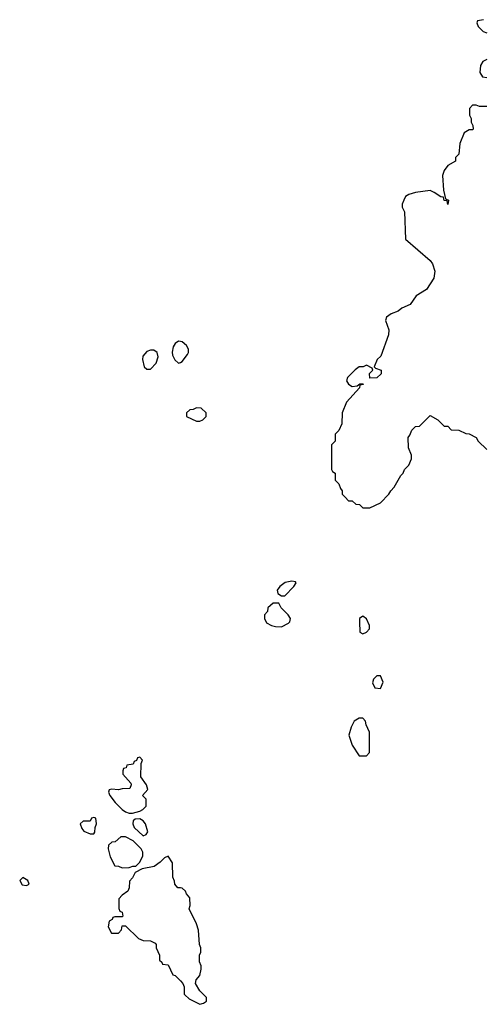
# Model space of a CAD drawing. Header units: inches. Extents: x 2494115 to 2685112, y 774173 to 915163.
# Tile 121 of 215: x 2619092 to 2621711, y 851652 to 857208. Entities that reach past the tile are written whole.
import ezdxf

# ---------------------------------------------------------------- set-up
doc = ezdxf.new("R2010")
doc.units = ezdxf.units.IN
doc.header["$MEASUREMENT"] = 0
doc.layers.add('C6815', color=7, linetype='Continuous')
doc.layers.add('C6825', color=7, linetype='Continuous')

msp = doc.modelspace()

# ---------------------------------------------------------------- linework, layer by layer
at = {"layer": 'C6815', "color": 5, "elevation": 40}
for points in [[(2620000, 855391.8), (2619990, 855394), (2619970, 855380.9), (2619958.6, 855361.5), (2619952.5, 855332.5), (2619954.6, 855314.6), (2619968, 855288), (2619990, 855270.8), (2620000, 855274.8)], [(2620000, 852308.8), (2619986, 852310), (2619968, 852330), (2619967.3, 852347.3), (2619958, 852370), (2619955.3, 852450), (2619930, 852488), (2619910, 852478), (2619886.4, 852453.6), (2619850.9, 852429.1), (2619783.6, 852416.4), (2619744.7, 852395.3), (2619730, 852366), (2619712.7, 852347.3), (2619711.1, 852308.9), (2619702, 852290), (2619671.6, 852268.4), (2619652.7, 852247.3), (2619652.7, 852192.7), (2619658, 852178), (2619671.3, 852171.3), (2619674, 852150), (2619670, 852146), (2619630, 852146), (2619618, 852142), (2619614, 852130), (2619598, 852122), (2619592, 852090), (2619610, 852054), (2619650, 852054), (2619667.3, 852072.7), (2619670, 852094), (2619690, 852094), (2619763.6, 852023.6), (2619790, 852012), (2619831.1, 852011.1), (2619856.9, 851996.9), (2619862, 851990), (2619862, 851970), (2619882, 851930), (2619882, 851902), (2619894, 851890), (2619898, 851878), (2619930, 851874), (2619958, 851818), (2619970, 851814), (2620000, 851784)]]:
    msp.add_lwpolyline(points, dxfattribs=at)
for points in [[(2619850, 855344), (2619830, 855342.7), (2619810, 855335.1), (2619787.7, 855310), (2619784.9, 855290), (2619796, 855250), (2619810, 855236), (2619830, 855236), (2619862, 855270), (2619873.6, 855306.4), (2619868.7, 855330)], [(2619770, 853046), (2619758, 853042), (2619752.7, 853027.3), (2619738, 853022), (2619732.7, 853007.3), (2619698, 853002), (2619692.7, 852987.3), (2619678, 852982), (2619674, 852970), (2619674, 852950), (2619719.6, 852899.6), (2619722, 852890), (2619714, 852870), (2619670, 852868), (2619650, 852862), (2619610, 852866), (2619598, 852862), (2619594, 852850), (2619602, 852830), (2619631.3, 852790), (2619670, 852751.3), (2619690, 852738), (2619710, 852731.3), (2619730, 852731.3), (2619770, 852742), (2619788.4, 852751.6), (2619806, 852770), (2619806, 852810), (2619786, 852830), (2619815.3, 852864.7), (2619808, 852890), (2619776.4, 852936.4), (2619778, 853010), (2619786, 853030)], [(2619510, 852706), (2619498, 852702), (2619490, 852686), (2619450, 852686), (2619434, 852670), (2619443.6, 852643.6), (2619454, 852630), (2619490, 852614), (2619510, 852614), (2619516.4, 852623.6), (2619518, 852650), (2619526, 852670), (2619522, 852702)], [(2619770, 852698), (2619743.6, 852696.4), (2619732.7, 852687.3), (2619732, 852670), (2619738, 852650), (2619790, 852602), (2619806, 852610), (2619815.3, 852624.7), (2619802, 852670), (2619790, 852688)], [(2619690, 852598), (2619663.6, 852596.4), (2619631.6, 852568.4), (2619612.7, 852567.3), (2619594, 852550), (2619592, 852530), (2619603.6, 852483.6), (2619630, 852434), (2619650, 852432), (2619670, 852422), (2619710, 852424.7), (2619732, 852432), (2619748, 852432), (2619770, 852454), (2619788, 852490), (2619788, 852510), (2619778, 852530), (2619733.6, 852573.6)], [(2619110, 852368), (2619092, 852350), (2619106.4, 852326.4), (2619130, 852322), (2619146, 852330), (2619138, 852350)]]:
    msp.add_lwpolyline(points, close=True, dxfattribs=at)
at = {"layer": 'C6825', "color": 5, "elevation": 40}
for points in [[(2621711.6, 857208.4), (2621678, 857202), (2621674, 857190), (2621682, 857170), (2621710, 857142), (2621730, 857134)], [(2621730, 856984), (2621707.7, 856972.3), (2621694.8, 856950), (2621691, 856910), (2621705.4, 856885.4), (2621730, 856882)], [(2621730, 856718), (2621690, 856718), (2621670, 856726), (2621650, 856726), (2621632.7, 856707.3), (2621632, 856670), (2621642, 856650), (2621642, 856630), (2621651.6, 856611.6), (2621654, 856590), (2621650, 856586), (2621630, 856586), (2621602, 856570), (2621578, 856510), (2621572, 856450), (2621554, 856430), (2621554, 856410), (2621510, 856386), (2621490, 856358), (2621481, 856330), (2621486.4, 856246.4), (2621498, 856198), (2621514, 856190), (2621510, 856166), (2621506, 856186), (2621490, 856188), (2621486, 856206), (2621470, 856208), (2621433.6, 856233.6), (2621410, 856244), (2621327.1, 856232.9), (2621290, 856222), (2621272, 856210), (2621262, 856190), (2621252.7, 856167.3), (2621252, 856150), (2621264.7, 856124.7), (2621272, 855970), (2621410.4, 855850.4), (2621423, 855830), (2621436, 855790), (2621431, 855750), (2621390, 855685.2), (2621330.6, 855649.4), (2621298.4, 855601.6), (2621250, 855581.2), (2621230, 855564), (2621190, 855548.7), (2621164.7, 855530), (2621158, 855510), (2621177.3, 855457.3), (2621174.8, 855430), (2621131, 855309), (2621112, 855290), (2621094, 855250), (2621102, 855242), (2621134, 855230), (2621134, 855210), (2621110, 855188), (2621070, 855186), (2621068.7, 855211.3), (2621086, 855230), (2621082, 855242), (2621050, 855258), (2621031.3, 855248.7), (2621010, 855248.7), (2620987.1, 855232.9), (2620942.8, 855190), (2620937.3, 855170), (2620950, 855151), (2620970, 855138.8), (2620998, 855142), (2621012.7, 855152.7), (2621030, 855154), (2621034, 855150), (2621014, 855146), (2621012, 855130), (2620938, 855050), (2620914, 854990), (2620911.6, 854928.4), (2620894, 854890), (2620874, 854870), (2620874, 854830), (2620854, 854810), (2620854, 854670), (2620858, 854658), (2620874, 854650), (2620874, 854610), (2620894, 854590), (2620903.6, 854563.6), (2620914, 854550), (2620914, 854530), (2620930, 854514), (2620950, 854494), (2620970, 854494), (2620990, 854474), (2621011.6, 854471.6), (2621030, 854454), (2621070, 854454), (2621130, 854482), (2621178, 854530), (2621188, 854550), (2621208, 854570), (2621244, 854636), (2621258, 854650), (2621266, 854670), (2621290, 854694), (2621306, 854730), (2621306, 854750), (2621287.3, 854792.7), (2621286, 854850), (2621296.4, 854863.6), (2621307.3, 854892.7), (2621327.3, 854912.7), (2621350, 854914), (2621410, 854974), (2621454, 854950), (2621490, 854914), (2621510, 854914), (2621530, 854894), (2621571.6, 854891.6), (2621612.7, 854872.7), (2621630, 854872), (2621670.9, 854850.9), (2621682, 854830), (2621730, 854782)], [(2620000, 855274.8), (2620010, 855278.8), (2620040.5, 855319.5), (2620045.6, 855330), (2620045.6, 855350), (2620033.6, 855370), (2620010, 855389.6), (2620000, 855391.8)], [(2620000, 851784), (2620014, 851770), (2620022, 851750), (2620022, 851710), (2620025.4, 851705.4), (2620050, 851682), (2620110, 851652), (2620130, 851658), (2620148, 851670), (2620148, 851690), (2620108.9, 851728.9), (2620086, 851770), (2620088, 851790), (2620110, 851814), (2620118, 851850), (2620118, 851870), (2620108.4, 851891.6), (2620108, 851930), (2620114.6, 851945.4), (2620115.3, 851970), (2620108, 851990), (2620102, 852070), (2620090, 852106), (2620048.7, 852190), (2620055.3, 852210), (2620052.9, 852252.9), (2620034.6, 852274.6), (2620028, 852290), (2620010, 852308), (2620000, 852308.8)]]:
    msp.add_lwpolyline(points, dxfattribs=at)
for points in [[(2620090, 855018), (2620071.6, 855008.4), (2620052.7, 855007.3), (2620034, 854990), (2620034, 854970), (2620090, 854942), (2620110, 854942), (2620126, 854950), (2620146, 854970), (2620146, 854990), (2620116.4, 855016.4)], [(2620630, 854039.3), (2620592.3, 854032.3), (2620560.7, 854010), (2620547.3, 853990), (2620551, 853971), (2620570, 853958), (2620590, 853958), (2620641.2, 854010), (2620654, 854030), (2620650, 854035.3)], [(2620523.6, 853916.4), (2620494, 853890), (2620491.6, 853868.4), (2620474, 853850), (2620474, 853830), (2620485.4, 853805.4), (2620514, 853790), (2620536.4, 853783.6), (2620570, 853782), (2620610, 853802), (2620618, 853810), (2620622, 853830), (2620608.7, 853850), (2620568.9, 853888.9), (2620555.3, 853915.3)], [(2621030, 853842), (2621012, 853830), (2621011.3, 853810), (2621012.7, 853752.7), (2621030, 853742), (2621050, 853752), (2621068, 853770), (2621068, 853790), (2621050, 853828)], [(2621130, 853506), (2621110, 853506), (2621090, 853486), (2621085.4, 853465.4), (2621098, 853438), (2621130, 853434), (2621146, 853470)], [(2621030, 853266), (2621010, 853266), (2620982, 853250), (2620963.6, 853216.4), (2620952, 853170), (2620970, 853114), (2621010, 853054), (2621050, 853054), (2621067.3, 853072.7), (2621067.3, 853187.3), (2621048.4, 853228.4), (2621046, 853250)]]:
    msp.add_lwpolyline(points, close=True, dxfattribs=at)

doc.saveas('drawing.dxf')
